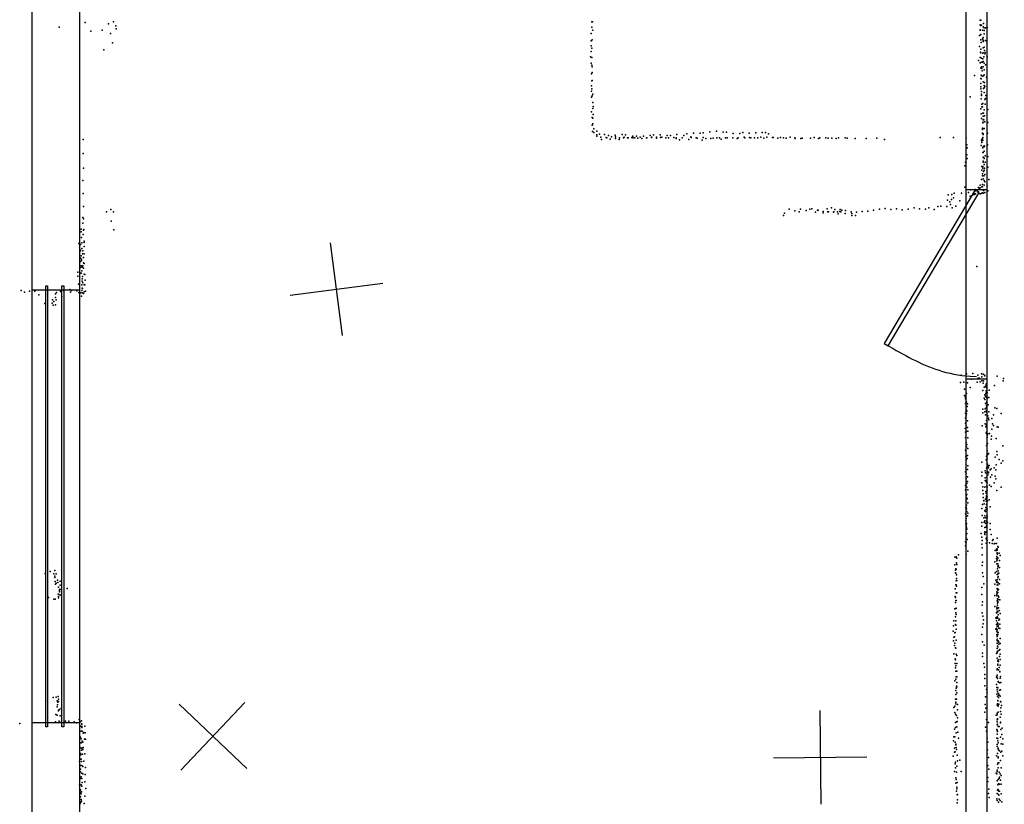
# Model space of a CAD drawing. Header units: millimetres. Extents: x -8027 to 18285, y -18572 to 15071.
# Tile 5 of 19: x -1629 to 2591, y -7715 to -4353. Entities that reach past the tile are written whole.
import ezdxf

# ---------------------------------------------------------------- set-up
doc = ezdxf.new("R2010")
doc.units = ezdxf.units.MM
for name, color, linetype in [('DOORS', 7, 'Continuous'), ('P', 9, 'Continuous'), ('PANOS', 10, 'Continuous'), ('ROOMS', 1, 'Continuous'), ('WALLS', 3, 'Continuous'), ('WINDOWS', 6, 'Continuous')]:
    doc.layers.add(name, color=color, linetype=linetype)

# ---------------------------------------------------------------- blocks, each defined once
blk = doc.blocks.new('1-Standard_3D')
for points in [[(-403.982, 5.64828), (253.382, 394.931), (263.573, 377.722), (-393.791, -11.5606), (-403.982, 5.64828)], [(263.573, 377.722), (275.367, 357.142), (283.15, 343.495), (290.844, 329.879), (298.429, 316.269), (305.882, 302.642), (313.184, 288.973), (320.313, 275.239), (327.249, 261.416), (333.971, 247.479), (340.456, 233.405), (346.686, 219.17), (352.638, 204.75), (358.291, 190.121), (363.626, 175.258), (368.62, 160.139), (373.253, 144.738), (377.503, 129.032), (381.351, 112.998), (384.774, 96.6102), (387.752, 79.8457), (390.265, 62.6802), (392.29, 45.0899), (393.807, 27.0508), (395.085, -0.90191)]]:
    blk.add_lwpolyline(points)
blk = doc.blocks.new('1-Standard_55')
for points in [[(-590, 42.9766), (589.999, 42.9766), (589.999, 32.9766), (-590, 32.9766), (-590, 42.9766)], [(-590.014, -44.0958), (589.985, -44.0958), (589.985, -54.0958), (-590.014, -54.0958), (-590.014, -44.0958)]]:
    blk.add_lwpolyline(points)

msp = doc.modelspace()

# ---------------------------------------------------------------- linework, layer by layer
at = {"layer": 'DOORS'}
msp.add_lwpolyline([(2516, -5080.5), (2516, -5893.3), (2427, -5893.3), (2427, -5080.5), (2516, -5080.5)], dxfattribs=at)
at = {"layer": 'P'}
for p in [(-1460, -4385), (-1348, -4365), (-1248, -4371), (-1227, -4363), (-1217, -4380), (823, -4362), (823, -4385), (826, -4363), (2487, -4375), (2488, -4355), (2489, -4378), (2491, -4355), (2493, -4377), (2500, -4384), (2502, -4370), (2511, -4388), (2517, -4387), (-1324, -4403), (-1275, -4399), (-1240, -4412), (-1216, -4392), (820, -4412), (827, -4398), (2485, -4421), (2487, -4399), (2488, -4397), (2489, -4418), (2490, -4417), (2498, -4399), (2500, -4429), (2504, -4389), (2504, -4414), (2505, -4400), (-1231, -4452), (820, -4444), (821, -4465), (824, -4440), (2485, -4468), (2490, -4439), (2492, -4451), (2498, -4436), (2500, -4441), (2500, -4447), (2502, -4446), (2505, -4471), (2510, -4442), (2516, -4448), (-1268, -4483), (817, -4512), (821, -4489), (823, -4476), (823, -4515), (2487, -4515), (2489, -4493), (2490, -4495), (2491, -4479), (2499, -4497), (2500, -4496), (2501, -4474), (2503, -4512), (2506, -4485), (2507, -4499), (2509, -4494), (2517, -4513), (820, -4539), (823, -4548), (824, -4556), (2480, -4528), (2487, -4538), (2492, -4536), (2493, -4518), (2493, -4555), (2497, -4535), (2499, -4521), (2500, -4555), (2501, -4532), (2505, -4540), (2511, -4547), (822, -4586), (825, -4579), (2463, -4592), (2490, -4561), (2492, -4591), (2495, -4562), (2496, -4573), (2496, -4595), (2502, -4594), (2505, -4568), (2505, -4589), (822, -4637), (823, -4615), (824, -4614), (2490, -4627), (2490, -4641), (2491, -4606), (2492, -4607), (2500, -4620), (2504, -4636), (2506, -4623), (2508, -4640), (2514, -4600), (822, -4659), (823, -4650), (825, -4679), (828, -4672), (2444, -4684), (2490, -4650), (2493, -4661), (2493, -4672), (2493, -4678), (2502, -4648), (2504, -4666), (2505, -4645), (2505, -4646), (2512, -4678), (822, -4685), (827, -4708), (828, -4708), (829, -4725), (2492, -4693), (2494, -4716), (2497, -4714), (2499, -4713), (2508, -4695), (2509, -4716), (2510, -4691), (2512, -4691), (822, -4748), (828, -4734), (829, -4759), (2491, -4736), (2492, -4757), (2494, -4727), (2498, -4727), (2499, -4754), (2500, -4767), (2502, -4754), (2505, -4740), (2506, -4765), (2520, -4738), (825, -4773), (825, -4805), (827, -4776), (827, -4800), (2493, -4777), (2499, -4796), (2500, -4781), (2500, -4793), (2501, -4782), (2501, -4793), (2503, -4783), (2508, -4791), (2520, -4794), (826, -4832), (832, -4821), (832, -4837), (844, -4846), (844, -4852), (845, -4831), (856, -4844), (877, -4845), (894, -4850), (923, -4848), (953, -4845), (968, -4847), (999, -4852), (1014, -4852), (1044, -4853), (1073, -4849), (1087, -4846), (1116, -4847), (1146, -4849), (1160, -4850), (1188, -4845), (1218, -4849), (1231, -4843), (1259, -4839), (1287, -4839), (1301, -4838), (1329, -4834), (1357, -4831), (1386, -4835), (1400, -4835), (1429, -4841), (1457, -4841), (1470, -4837), (1498, -4840), (1526, -4838), (1553, -4836), (1567, -4836), (1581, -4842), (2497, -4821), (2497, -4824), (2497, -4841), (2498, -4818), (2498, -4840), (2500, -4842), (2500, -4845), (2505, -4820), (2519, -4840), (-1357, -4866), (862, -4857), (865, -4867), (884, -4858), (888, -4859), (902, -4865), (908, -4855), (925, -4855), (925, -4862), (941, -4867), (942, -4859), (959, -4860), (962, -4857), (976, -4859), (979, -4860), (995, -4858), (1000, -4860), (1008, -4860), (1020, -4861), (1030, -4856), (1038, -4862), (1058, -4859), (1059, -4859), (1079, -4858), (1081, -4857), (1100, -4861), (1101, -4857), (1117, -4858), (1123, -4856), (1141, -4859), (1152, -4859), (1175, -4858), (1184, -4859), (1184, -4862), (1199, -4868), (1211, -4860), (1239, -4866), (1247, -4855), (1249, -4858), (1271, -4859), (1274, -4861), (1296, -4870), (1300, -4858), (1312, -4862), (1333, -4863), (1343, -4861), (1359, -4860), (1371, -4859), (1378, -4865), (1396, -4860), (1403, -4860), (1427, -4859), (1446, -4862), (1450, -4860), (1476, -4857), (1479, -4860), (1499, -4858), (1505, -4859), (1521, -4860), (1534, -4860), (1548, -4857), (1561, -4861), (1573, -4856), (1597, -4858), (1600, -4858), (1620, -4861), (1632, -4858), (1645, -4859), (1656, -4861), (1673, -4857), (1693, -4860), (1694, -4862), (1719, -4862), (1724, -4861), (1761, -4861), (1776, -4858), (1795, -4862), (1800, -4860), (1826, -4860), (1836, -4861), (1852, -4861), (1871, -4863), (1880, -4860), (1909, -4860), (1917, -4861), (1952, -4863), (1999, -4862), (2044, -4861), (2078, -4866), (2316, -4858), (2373, -4858), (2428, -4859), (2431, -4889), (2492, -4892), (2493, -4869), (2494, -4872), (2495, -4866), (2495, -4880), (2498, -4862), (2499, -4858), (2499, -4869), (2504, -4894), (2519, -4889), (-1357, -4926), (2430, -4933), (2432, -4903), (2499, -4903), (2499, -4923), (2500, -4922), (2501, -4898), (2505, -4916), (2506, -4897), (2509, -4937), (2422, -4979), (2424, -4964), (2432, -4948), (2500, -4942), (2500, -4964), (2501, -4960), (2501, -4963), (2504, -4948), (2504, -4974), (2505, -4947), (2509, -4964), (2521, -4940), (-1356, -4990), (2494, -4982), (2494, -4998), (2497, -5014), (2499, -4983), (2499, -4989), (2502, -5004), (2505, -4998), (2506, -4989), (2507, -5017), (2520, -4985), (-1358, -5043), (2487, -5062), (2493, -5038), (2498, -5022), (2498, -5059), (2500, -5035), (2503, -5023), (2505, -5042), (2505, -5063), (2508, -5048), (2524, -5038), (-1357, -5098), (2350, -5104), (2366, -5103), (2376, -5097), (2407, -5096), (2422, -5071), (2428, -5101), (2437, -5094), (2446, -5083), (2459, -5102), (2462, -5099), (2463, -5102), (2465, -5089), (2466, -5081), (2467, -5100), (2476, -5091), (2480, -5072), (2483, -5079), (2483, -5098), (2488, -5074), (2489, -5099), (2495, -5070), (2495, -5097), (2497, -5095), (2498, -5070), (2502, -5085), (2502, -5097), (2508, -5094), (2517, -5067), (2520, -5086), (2347, -5126), (2358, -5134), (2361, -5145), (2364, -5124), (2373, -5117), (2401, -5129), (2444, -5110), (-1356, -5154), (-1257, -5177), (-1238, -5166), (-1227, -5176), (1649, -5183), (1669, -5165), (1693, -5172), (1712, -5176), (1718, -5165), (1742, -5171), (1757, -5165), (1766, -5164), (1782, -5178), (1790, -5170), (1793, -5170), (1814, -5175), (1815, -5181), (1832, -5164), (1835, -5177), (1837, -5177), (1837, -5177), (1851, -5160), (1859, -5178), (1861, -5177), (1864, -5167), (1876, -5177), (1879, -5185), (1886, -5175), (1888, -5167), (1891, -5177), (1895, -5170), (1909, -5184), (1910, -5171), (1934, -5176), (1937, -5184), (1957, -5178), (1982, -5175), (2006, -5174), (2031, -5169), (2056, -5165), (2081, -5162), (2105, -5166), (2129, -5164), (2153, -5168), (2179, -5165), (2204, -5160), (2228, -5164), (2253, -5165), (2267, -5160), (2291, -5166), (2306, -5154), (2319, -5152), (2344, -5154), (2368, -5159), (2383, -5153), (-1359, -5201), (-1358, -5225), (-1355, -5207), (-1237, -5217), (1644, -5193), (1938, -5192), (1953, -5192), (-1366, -5251), (-1366, -5262), (-1357, -5274), (-1356, -5255), (-1354, -5252), (-1225, -5253), (-1375, -5312), (-1368, -5316), (-1364, -5287), (-1362, -5310), (-1353, -5308), (-1352, -5302), (-1369, -5341), (-1368, -5344), (-1362, -5333), (-1360, -5356), (-1359, -5344), (-1352, -5325), (-1352, -5357), (-1369, -5390), (-1368, -5375), (-1366, -5365), (-1364, -5379), (-1364, -5385), (-1355, -5372), (-1355, -5395), (-1352, -5398), (-1380, -5435), (-1368, -5415), (-1368, -5440), (-1365, -5408), (-1365, -5440), (-1363, -5430), (-1361, -5414), (-1359, -5408), (-1356, -5418), (2473, -5411), (-1380, -5452), (-1377, -5486), (-1361, -5464), (-1361, -5473), (-1360, -5453), (-1359, -5481), (-1352, -5444), (-1350, -5445), (-1348, -5470), (-1623, -5514), (-1609, -5521), (-1587, -5516), (-1564, -5516), (-1476, -5528), (-1471, -5522), (-1454, -5518), (-1452, -5516), (-1441, -5514), (-1414, -5510), (-1411, -5521), (-1407, -5513), (-1384, -5515), (-1375, -5522), (-1368, -5524), (-1363, -5489), (-1363, -5513), (-1361, -5504), (-1361, -5524), (-1360, -5505), (-1356, -5526), (-1352, -5490), (-1352, -5519), (-1350, -5489), (-1347, -5516), (-1547, -5532), (-1521, -5569), (-1490, -5568), (-1489, -5554), (-1483, -5561), (-1476, -5543), (-1472, -5553), (-1448, -5539), (-1364, -5538), (-1485, -5577), (-1476, -5575), (2403, -5908), (2406, -5876), (2418, -5906), (2429, -5871), (2451, -5893), (2456, -5869), (2475, -5906), (2477, -5876), (2479, -5889), (2484, -5889), (2488, -5905), (2493, -5871), (2494, -5883), (2495, -5900), (2500, -5872), (2502, -5901), (2506, -5877), (2507, -5879), (2560, -5881), (2586, -5901), (2588, -5891), (2421, -5937), (2433, -5909), (2445, -5929), (2499, -5942), (2501, -5910), (2504, -5928), (2510, -5924), (2512, -5926), (2513, -5916), (2513, -5917), (2513, -5943), (2514, -5929), (2514, -5948), (2515, -5912), (2517, -5950), (2526, -5941), (2549, -5921), (2420, -5963), (2424, -5978), (2425, -5969), (2425, -5972), (2428, -5953), (2429, -5955), (2429, -5991), (2505, -5975), (2507, -5960), (2508, -5981), (2510, -5966), (2512, -5955), (2513, -5971), (2514, -5952), (2515, -5970), (2516, -5990), (2517, -5971), (2517, -5976), (2524, -5972), (2424, -5998), (2429, -6027), (2430, -6030), (2432, -6010), (2433, -5999), (2499, -6022), (2508, -6034), (2509, -6020), (2511, -5998), (2513, -6017), (2514, -5993), (2514, -6006), (2514, -6028), (2514, -6032), (2516, -6011), (2522, -6003), (2524, -6034), (2550, -6016), (2559, -6019), (2425, -6039), (2425, -6059), (2427, -6051), (2429, -6042), (2433, -6072), (2499, -6038), (2510, -6046), (2514, -6070), (2516, -6036), (2520, -6051), (2523, -6060), (2524, -6068), (2538, -6062), (2545, -6046), (2578, -6040), (2423, -6105), (2424, -6082), (2427, -6091), (2428, -6117), (2433, -6101), (2434, -6116), (2496, -6094), (2509, -6085), (2512, -6098), (2513, -6087), (2515, -6094), (2538, -6107), (2541, -6085), (2545, -6092), (2561, -6097), (2565, -6099), (2424, -6143), (2425, -6120), (2434, -6145), (2513, -6124), (2515, -6120), (2515, -6126), (2517, -6135), (2518, -6130), (2518, -6144), (2520, -6128), (2528, -6126), (2535, -6150), (2536, -6137), (2556, -6147), (2424, -6198), (2427, -6165), (2427, -6174), (2429, -6184), (2431, -6174), (2434, -6190), (2515, -6177), (2517, -6200), (2519, -6169), (2585, -6179), (2426, -6226), (2427, -6239), (2429, -6222), (2432, -6234), (2433, -6221), (2513, -6239), (2514, -6225), (2516, -6222), (2517, -6233), (2521, -6216), (2523, -6212), (2552, -6228), (2559, -6204), (2560, -6217), (2569, -6238), (2585, -6244), (2426, -6275), (2427, -6260), (2433, -6280), (2434, -6265), (2494, -6249), (2509, -6286), (2515, -6275), (2517, -6273), (2517, -6287), (2519, -6257), (2520, -6267), (2523, -6265), (2523, -6273), (2526, -6264), (2530, -6282), (2534, -6278), (2547, -6274), (2555, -6282), (2556, -6261), (2578, -6254), (2425, -6291), (2427, -6319), (2428, -6298), (2433, -6312), (2494, -6292), (2494, -6308), (2509, -6316), (2509, -6327), (2511, -6295), (2514, -6328), (2516, -6314), (2516, -6326), (2517, -6295), (2520, -6304), (2523, -6292), (2523, -6295), (2532, -6313), (2537, -6304), (2552, -6309), (2554, -6321), (2424, -6368), (2425, -6349), (2430, -6341), (2430, -6356), (2433, -6332), (2435, -6368), (2495, -6338), (2499, -6355), (2499, -6370), (2508, -6356), (2513, -6333), (2515, -6354), (2517, -6337), (2517, -6356), (2518, -6370), (2527, -6347), (2534, -6353), (2547, -6337), (2559, -6370), (2577, -6356), (2427, -6392), (2429, -6389), (2430, -6388), (2430, -6403), (2432, -6406), (2500, -6385), (2500, -6401), (2503, -6413), (2510, -6408), (2512, -6375), (2513, -6382), (2514, -6396), (2515, -6394), (2515, -6402), (2516, -6375), (2518, -6397), (2526, -6410), (2426, -6443), (2427, -6417), (2428, -6444), (2429, -6433), (2429, -6449), (2435, -6423), (2494, -6447), (2497, -6431), (2503, -6415), (2505, -6428), (2508, -6456), (2512, -6443), (2513, -6416), (2513, -6452), (2514, -6430), (2518, -6451), (2519, -6415), (2530, -6441), (2424, -6471), (2428, -6490), (2429, -6481), (2431, -6461), (2433, -6479), (2434, -6467), (2496, -6477), (2503, -6487), (2508, -6457), (2508, -6479), (2511, -6461), (2511, -6488), (2516, -6480), (2517, -6481), (2517, -6488), (2426, -6500), (2426, -6515), (2428, -6519), (2429, -6512), (2429, -6528), (2429, -6533), (2431, -6536), (2494, -6508), (2494, -6523), (2505, -6506), (2507, -6500), (2507, -6529), (2510, -6510), (2512, -6512), (2513, -6527), (2514, -6502), (2514, -6523), (2516, -6503), (2519, -6507), (2530, -6512), (2530, -6538), (2427, -6561), (2428, -6573), (2430, -6554), (2432, -6580), (2492, -6554), (2494, -6570), (2507, -6553), (2508, -6548), (2508, -6559), (2513, -6574), (2515, -6548), (2515, -6551), (2515, -6580), (2535, -6559), (2543, -6581), (2560, -6574), (2424, -6608), (2425, -6591), (2428, -6595), (2494, -6601), (2496, -6585), (2496, -6616), (2513, -6596), (2517, -6585), (2527, -6594), (2539, -6597), (2540, -6585), (2547, -6599), (2551, -6597), (2557, -6597), (2558, -6622), (2558, -6623), (2561, -6621), (2563, -6611), (2564, -6613), (2379, -6656), (2384, -6654), (2388, -6660), (2395, -6646), (2427, -6644), (2434, -6630), (2496, -6646), (2552, -6628), (2558, -6627), (2558, -6662), (2559, -6653), (2560, -6642), (2561, -6626), (2561, -6637), (2561, -6637), (2562, -6643), (2563, -6659), (2563, -6660), (2569, -6639), (2573, -6649), (2379, -6689), (2383, -6706), (2384, -6707), (2386, -6681), (2388, -6687), (2496, -6692), (2498, -6677), (2550, -6676), (2559, -6672), (2559, -6684), (2560, -6668), (2562, -6706), (2563, -6685), (2563, -6697), (2564, -6695), (2565, -6692), (2570, -6701), (2571, -6670), (-1520, -6726), (-1498, -6718), (-1482, -6728), (-1479, -6713), (-1478, -6737), (-1478, -6743), (-1472, -6727), (2382, -6712), (2382, -6723), (2383, -6724), (2386, -6732), (2386, -6747), (2497, -6723), (2500, -6739), (2552, -6723), (2557, -6717), (2561, -6731), (2563, -6745), (2563, -6745), (2564, -6715), (2564, -6724), (2564, -6739), (2565, -6727), (2567, -6724), (2570, -6752), (-1477, -6760), (-1476, -6772), (-1472, -6768), (-1467, -6754), (-1466, -6764), (-1463, -6785), (-1459, -6794), (-1456, -6776), (-1455, -6759), (-1451, -6793), (-1425, -6790), (2380, -6792), (2383, -6774), (2384, -6758), (2384, -6774), (2386, -6781), (2387, -6756), (2495, -6786), (2503, -6770), (2550, -6772), (2555, -6755), (2558, -6762), (2560, -6776), (2560, -6792), (2561, -6753), (2561, -6762), (2561, -6764), (2561, -6791), (2563, -6775), (2563, -6793), (2564, -6766), (2566, -6794), (2570, -6771), (-1506, -6829), (-1483, -6836), (-1477, -6836), (-1464, -6815), (-1463, -6824), (-1463, -6830), (-1459, -6800), (-1459, -6805), (-1457, -6818), (-1451, -6819), (2381, -6824), (2382, -6829), (2384, -6809), (2386, -6809), (2387, -6809), (2495, -6816), (2551, -6821), (2559, -6804), (2559, -6815), (2559, -6822), (2560, -6810), (2562, -6835), (2563, -6797), (2563, -6807), (2564, -6822), (2568, -6828), (2379, -6878), (2382, -6850), (2383, -6842), (2384, -6842), (2384, -6876), (2385, -6875), (2496, -6862), (2498, -6847), (2550, -6868), (2559, -6870), (2559, -6877), (2560, -6843), (2562, -6853), (2562, -6862), (2562, -6876), (2563, -6846), (2563, -6850), (2564, -6837), (2566, -6838), (2566, -6873), (2572, -6839), (2382, -6911), (2383, -6894), (2385, -6901), (2496, -6894), (2499, -6909), (2554, -6916), (2558, -6895), (2558, -6919), (2559, -6894), (2559, -6914), (2560, -6888), (2561, -6912), (2563, -6890), (2563, -6917), (2564, -6903), (2569, -6884), (2573, -6897), (2373, -6950), (2375, -6929), (2382, -6945), (2383, -6929), (2383, -6947), (2497, -6956), (2501, -6941), (2502, -6925), (2557, -6944), (2557, -6962), (2558, -6929), (2561, -6953), (2562, -6937), (2562, -6942), (2563, -6940), (2564, -6948), (2565, -6953), (2567, -6926), (2567, -6960), (2571, -6921), (2572, -6943), (2572, -6962), (2372, -6973), (2374, -6999), (2378, -6998), (2379, -6980), (2381, -6979), (2384, -6965), (2495, -6988), (2554, -6965), (2559, -6973), (2559, -6987), (2560, -6967), (2560, -6996), (2561, -6990), (2561, -6991), (2562, -6979), (2563, -6987), (2564, -6979), (2573, -7004), (2373, -7014), (2378, -7035), (2379, -7024), (2382, -7045), (2383, -7046), (2384, -7012), (2498, -7019), (2504, -7033), (2560, -7007), (2560, -7013), (2560, -7024), (2560, -7026), (2562, -7038), (2563, -7040), (2564, -7014), (2564, -7017), (2567, -7020), (2568, -7029), (2573, -7026), (2375, -7070), (2384, -7071), (2387, -7078), (2497, -7067), (2498, -7081), (2557, -7069), (2559, -7068), (2560, -7048), (2561, -7061), (2561, -7066), (2561, -7089), (2565, -7058), (2567, -7056), (2570, -7082), (2572, -7051), (2573, -7072), (2381, -7092), (2381, -7111), (2382, -7096), (2382, -7130), (2383, -7121), (2388, -7112), (2503, -7112), (2506, -7128), (2563, -7101), (2563, -7115), (2563, -7119), (2564, -7099), (2565, -7096), (2566, -7103), (2569, -7129), (2573, -7094), (2573, -7119), (2383, -7144), (2384, -7169), (2387, -7169), (2388, -7145), (2507, -7159), (2558, -7170), (2559, -7168), (2561, -7135), (2561, -7139), (2561, -7139), (2561, -7161), (2562, -7174), (2566, -7139), (2572, -7146), (2572, -7148), (2575, -7168), (2379, -7186), (2383, -7179), (2386, -7209), (2387, -7193), (2387, -7211), (2507, -7176), (2508, -7208), (2558, -7201), (2559, -7214), (2562, -7176), (2562, -7215), (2563, -7216), (2565, -7189), (2566, -7191), (2572, -7195), (2573, -7175), (2576, -7193), (-1486, -7257), (-1472, -7256), (-1464, -7253), (2383, -7228), (2383, -7245), (2385, -7217), (2387, -7238), (2510, -7255), (2514, -7223), (2517, -7237), (2559, -7243), (2560, -7224), (2562, -7233), (2562, -7251), (2566, -7240), (2566, -7258), (2567, -7247), (2570, -7247), (2571, -7226), (2573, -7251), (2574, -7224), (-1510, -7272), (-1469, -7271), (-1469, -7297), (-1467, -7288), (-1466, -7278), (-1463, -7275), (-1462, -7264), (2375, -7300), (2379, -7294), (2382, -7265), (2383, -7278), (2383, -7285), (2386, -7264), (2390, -7287), (2509, -7287), (2561, -7290), (2562, -7285), (2563, -7270), (2563, -7271), (2564, -7289), (2565, -7294), (2568, -7286), (2574, -7275), (2576, -7276), (2579, -7291), (-1474, -7330), (-1469, -7333), (-1463, -7311), (-1462, -7314), (-1459, -7308), (-1456, -7336), (-1451, -7304), (2379, -7322), (2382, -7328), (2386, -7335), (2391, -7310), (2507, -7320), (2512, -7303), (2556, -7333), (2560, -7331), (2561, -7324), (2565, -7320), (2573, -7341), (2575, -7317), (2576, -7302), (2577, -7328), (-1629, -7369), (-1475, -7361), (-1460, -7359), (-1452, -7364), (-1433, -7359), (-1419, -7358), (-1395, -7362), (-1386, -7366), (-1374, -7352), (-1370, -7361), (-1367, -7380), (-1364, -7357), (-1363, -7381), (-1362, -7370), (-1362, -7372), (-1350, -7380), (2382, -7365), (2386, -7361), (2387, -7383), (2389, -7360), (2391, -7344), (2510, -7385), (2514, -7352), (2523, -7364), (2560, -7353), (2560, -7361), (2561, -7375), (2562, -7349), (2562, -7352), (2562, -7372), (2564, -7381), (2569, -7381), (2574, -7363), (2574, -7366), (-1369, -7427), (-1366, -7401), (-1362, -7386), (-1361, -7402), (-1357, -7410), (-1354, -7407), (-1349, -7408), (2375, -7426), (2377, -7393), (2379, -7426), (2382, -7386), (2385, -7409), (2392, -7406), (2515, -7401), (2559, -7394), (2561, -7398), (2561, -7415), (2562, -7403), (2575, -7427), (2576, -7395), (2580, -7416), (2582, -7388), (-1369, -7451), (-1366, -7434), (-1365, -7451), (-1361, -7445), (-1359, -7448), (-1351, -7436), (-1347, -7436), (2373, -7443), (2381, -7449), (2383, -7457), (2383, -7460), (2394, -7431), (2518, -7432), (2520, -7448), (2559, -7432), (2560, -7458), (2561, -7431), (2561, -7467), (2563, -7433), (2563, -7443), (2565, -7452), (2577, -7456), (2584, -7435), (2585, -7457), (-1368, -7473), (-1368, -7497), (-1367, -7503), (-1364, -7483), (-1363, -7475), (-1360, -7500), (-1359, -7480), (-1357, -7471), (-1350, -7498), (2372, -7508), (2377, -7475), (2378, -7492), (2380, -7490), (2384, -7471), (2386, -7480), (2389, -7504), (2517, -7499), (2519, -7481), (2558, -7507), (2562, -7497), (2564, -7474), (2564, -7477), (2565, -7511), (2566, -7482), (2570, -7486), (2576, -7492), (2580, -7487), (2584, -7507), (-1372, -7531), (-1369, -7522), (-1369, -7548), (-1365, -7521), (-1364, -7532), (-1363, -7549), (-1358, -7553), (-1354, -7530), (2380, -7542), (2382, -7535), (2387, -7552), (2390, -7528), (2401, -7526), (2521, -7548), (2523, -7515), (2562, -7543), (2565, -7516), (2565, -7537), (2567, -7537), (2575, -7527), (-1369, -7576), (-1368, -7565), (-1363, -7581), (-1358, -7584), (-1348, -7587), (-1347, -7557), (2377, -7574), (2382, -7558), (2386, -7577), (2406, -7574), (2525, -7565), (2556, -7581), (2559, -7584), (2560, -7574), (2561, -7569), (2565, -7559), (2569, -7577), (2573, -7584), (2577, -7558), (2577, -7592), (-1372, -7632), (-1369, -7604), (-1366, -7597), (-1366, -7632), (-1363, -7604), (-1362, -7637), (-1361, -7622), (-1350, -7618), (2383, -7601), (2383, -7625), (2384, -7608), (2389, -7622), (2520, -7600), (2521, -7617), (2560, -7615), (2563, -7631), (2564, -7609), (2566, -7627), (2569, -7605), (2570, -7629), (2571, -7599), (2574, -7612), (2578, -7629), (-1370, -7656), (-1368, -7653), (-1368, -7665), (-1366, -7670), (-1364, -7661), (-1350, -7680), (-1346, -7647), (2386, -7658), (2387, -7641), (2388, -7648), (2389, -7675), (2391, -7673), (2523, -7668), (2525, -7650), (2560, -7669), (2562, -7655), (2564, -7651), (2566, -7673), (2567, -7658), (2567, -7676), (2570, -7659), (2578, -7670), (-1370, -7712), (-1369, -7683), (-1367, -7705), (-1365, -7695), (-1364, -7702), (-1352, -7711), (2389, -7708), (2391, -7696), (2526, -7686), (2559, -7691), (2560, -7698), (2566, -7705), (2569, -7693), (2573, -7699), (2580, -7704)]:
    msp.add_point(p, dxfattribs=at)
at = {"layer": 'PANOS'}
for points in [[(-245.6, -5706.8), (-296.7, -5310.1)], [(-469.5, -5534), (-72.8, -5482.9)], [(-946.2, -7286.4), (-655.7, -7561.4)], [(-938.4, -7569.2), (-663.4, -7278.7)], [(1800.3, -7313.7), (1804.3, -7713.7)], [(1602.3, -7515.7), (2002.3, -7511.7)]]:
    msp.add_lwpolyline(points, dxfattribs=at)
at = {"layer": 'ROOMS'}
for points in [[(2427, -4291.3), (250, -4291.3), (250, -4291.3), (-1372.6, -4291.3), (-1372.6, -8617), (2427, -8617), (2427, -4291.3)], [(4742.2, -9277.5), (4800.4, -9277.5), (4800.4, -9309), (4838.7, -9309), (4838.7, -7126.4), (4838.7, -6045.5), (5008.8, -6045.5), (5008.8, -5999.7), (5008.5, -4273.6), (2516, -4273.6), (2516, -8648.5), (2516, -9673.4), (3484.8, -9673.4), (3484.8, -9277.3), (4742.2, -9277.3)]]:
    msp.add_lwpolyline(points, close=True, dxfattribs=at)
at = {"layer": 'WALLS'}
for points in [[(-1372.6, -4291.3), (-1372.6, -8617), (-1474.1, -8648.5), (-1575.6, -8648.5), (-1575.6, -4191.1), (-1474.1, -4191.1), (-1372.6, -4291.3)], [(2516, -4273.6), (2516, -8648.5), (2471.5, -8648.5), (2427, -8617), (2427, -4291.3), (2471.5, -4191.1), (2516, -4273.6)]]:
    msp.add_lwpolyline(points, dxfattribs=at)
at = {"layer": 'WINDOWS'}
msp.add_lwpolyline([(-1372.6, -5511.2), (-1372.6, -7365.4), (-1575.6, -7365.4), (-1575.6, -5511.2), (-1372.6, -5511.2)], dxfattribs=at)

# ---------------------------------------------------------------- block references
at = {"layer": 'DOORS', "yscale": -1, "rotation": 270}
msp.add_blockref('1-Standard_3D', (2471.5, -5486.9), dxfattribs=at)
at = {"layer": 'WINDOWS', "xscale": 1.6, "yscale": 0.8, "rotation": 270}
msp.add_blockref('1-Standard_55', (-1474.1, -6438.3), dxfattribs=at)

doc.saveas('drawing.dxf')
